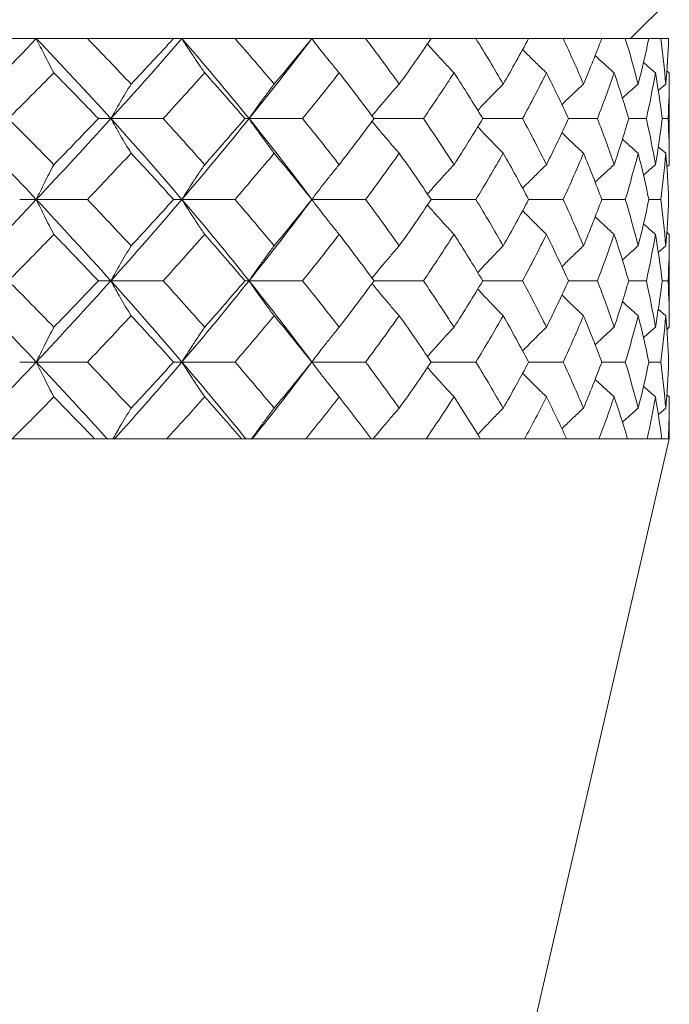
# Model space of a CAD drawing. Header units: inches. Extents: x 1.8 to 31.6, y 1.9 to 20.6.
# Tile 50 of 81: x 23.777 to 24.03, y 9.211 to 9.593. Entities that reach past the tile are written whole.
import ezdxf

# ---------------------------------------------------------------- set-up
doc = ezdxf.new("R2010")
doc.units = ezdxf.units.IN
doc.header["$MEASUREMENT"] = 0

msp = doc.modelspace()

# ---------------------------------------------------------------- linework, layer by layer
at = {"color": 7, "linetype": 'Continuous', "lineweight": 15}
for p, q in [((24.0145, 9.58605), (24.0295, 9.60105)), ((23.74115, 9.58605), (23.77736, 9.58605)), ((23.78381, 9.58605), (23.77736, 9.58605)), ((23.80365, 9.58605), (23.78381, 9.58605)), ((23.80365, 9.58605), (23.83708, 9.58605)), ((23.84034, 9.58605), (23.83708, 9.58605)), ((23.86094, 9.58605), (23.84034, 9.58605)), ((23.86094, 9.58605), (23.89075, 9.58605)), ((23.91161, 9.58605), (23.89075, 9.58605)), ((23.91161, 9.58605), (23.93707, 9.58605)), ((23.95441, 9.58605), (23.93707, 9.58605)), ((23.95441, 9.58605), (23.9749, 9.58605)), ((23.98829, 9.58605), (23.9749, 9.58605)), ((23.98829, 9.58605), (24.00329, 9.58605)), ((24.01241, 9.58605), (24.00329, 9.58605)), ((24.01241, 9.58605), (24.02156, 9.58605)), ((24.02618, 9.58605), (24.02156, 9.58605)), ((24.02618, 9.58605), (24.02925, 9.58605)), ((24.0295, 9.57278), (24.02855, 9.57359)), ((24.0295, 9.53712), (24.0295, 9.57278)), ((24.02815, 9.56839), (24.02521, 9.56587)), ((23.81276, 9.55501), (23.80789, 9.55501)), ((23.81276, 9.55501), (23.83304, 9.55501)), ((23.86639, 9.55501), (23.86476, 9.55501)), ((23.86639, 9.55501), (23.88719, 9.55501)), ((23.91491, 9.55501), (23.93407, 9.55501)), ((23.95711, 9.55501), (23.97253, 9.55501)), ((23.99032, 9.55501), (24.00161, 9.55501)), ((24.01373, 9.55501), (24.02061, 9.55501)), ((24.02675, 9.55501), (24.02906, 9.55501)), ((24.02815, 9.54156), (24.02523, 9.54409)), ((24.0295, 9.53712), (24.02853, 9.53629)), ((23.78381, 9.52361), (23.77736, 9.52361)), ((23.78381, 9.52361), (23.80365, 9.52361)), ((23.84034, 9.52361), (23.83708, 9.52361)), ((23.84034, 9.52361), (23.86094, 9.52361)), ((23.89075, 9.52361), (23.91161, 9.52361)), ((23.93707, 9.52361), (23.95441, 9.52361)), ((23.9749, 9.52361), (23.98829, 9.52361)), ((24.00329, 9.52361), (24.01241, 9.52361)), ((24.02156, 9.52361), (24.02618, 9.52361)), ((24.0295, 9.51007), (24.02855, 9.51089)), ((24.0295, 9.47403), (24.0295, 9.51007)), ((24.02815, 9.50561), (24.02521, 9.50304)), ((23.81276, 9.49204), (23.80789, 9.49204)), ((23.81276, 9.49204), (23.83304, 9.49204)), ((23.86639, 9.49204), (23.86476, 9.49204)), ((23.86639, 9.49204), (23.88719, 9.49204)), ((23.91491, 9.49204), (23.93407, 9.49204)), ((23.95711, 9.49204), (23.97253, 9.49204)), ((23.99032, 9.49204), (24.00161, 9.49204)), ((24.01373, 9.49204), (24.02061, 9.49204)), ((24.02675, 9.49204), (24.02906, 9.49204)), ((24.02815, 9.47849), (24.02523, 9.48103)), ((24.0295, 9.47403), (24.02853, 9.47319)), ((23.78381, 9.4605), (23.77736, 9.4605)), ((23.78381, 9.4605), (23.80365, 9.4605)), ((23.84034, 9.4605), (23.83708, 9.4605)), ((23.84034, 9.4605), (23.86094, 9.4605)), ((23.89075, 9.4605), (23.91161, 9.4605)), ((23.93707, 9.4605), (23.95441, 9.4605)), ((23.9749, 9.4605), (23.98829, 9.4605)), ((24.00329, 9.4605), (24.01241, 9.4605)), ((24.02156, 9.4605), (24.02618, 9.4605)), ((24.0295, 9.44702), (24.02855, 9.44784)), ((24.0295, 9.43069), (24.0295, 9.44702)), ((24.02815, 9.44259), (24.02522, 9.44006)), ((23.80652, 9.43069), (23.77436, 9.43069)), ((23.80924, 9.43069), (23.80652, 9.43069)), ((23.80915, 9.43069), (23.83433, 9.43069)), ((23.86353, 9.43069), (23.83433, 9.43069)), ((23.8345, 8.58605), (24.0295, 9.43069)), ((23.86598, 9.43069), (23.86353, 9.43069)), ((23.86589, 9.43069), (23.88833, 9.43069)), ((23.91385, 9.43069), (23.88833, 9.43069)), ((23.91596, 9.43069), (23.91385, 9.43069)), ((23.91589, 9.43069), (23.93503, 9.43069)), ((23.95625, 9.43069), (23.93503, 9.43069)), ((23.95797, 9.43069), (23.95625, 9.43069)), ((23.95791, 9.43069), (23.97329, 9.43069)), ((23.98967, 9.43069), (23.97329, 9.43069)), ((23.99097, 9.43069), (23.98967, 9.43069)), ((23.99092, 9.43069), (24.00215, 9.43069)), ((24.01331, 9.43069), (24.00215, 9.43069)), ((24.01414, 9.43069), (24.01331, 9.43069)), ((24.01411, 9.43069), (24.02092, 9.43069)), ((24.02657, 9.43069), (24.02092, 9.43069)), ((24.02692, 9.43069), (24.02657, 9.43069)), ((24.02691, 9.43069), (24.02913, 9.43069))]:
    msp.add_line(p, q, dxfattribs=at)
at = {"color": 7, "linetype": 'Continuous', "lineweight": 15, "flags": 128}
for points in [[(23.89075, 9.52361), (23.89075, 9.52361)], [(23.89075, 9.4605), (23.89075, 9.4605)]]:
    msp.add_lwpolyline(points, dxfattribs=at)
at = {"color": 7, "linetype": 'Continuous', "lineweight": 15}
for points in [[(23.78381, 9.58605), (23.77399, 9.57582), (23.76394, 9.56546), (23.75368, 9.55501)], [(23.78381, 9.58605), (23.79363, 9.57582), (23.80329, 9.56546), (23.81276, 9.55501)], [(23.80365, 9.58605), (23.80936, 9.58021), (23.81501, 9.57432), (23.82059, 9.56839)], [(23.84034, 9.58605), (23.83143, 9.57582), (23.82222, 9.56546), (23.81276, 9.55501)], [(23.83708, 9.58605), (23.83167, 9.58021), (23.82618, 9.57432), (23.82059, 9.56839)], [(23.84034, 9.58605), (23.84925, 9.57582), (23.85795, 9.56546), (23.86639, 9.55501)], [(23.86094, 9.58605), (23.86609, 9.58021), (23.87115, 9.57432), (23.87613, 9.56839)], [(23.89075, 9.58605), (23.88296, 9.57582), (23.87483, 9.56546), (23.86639, 9.55501)], [(23.89075, 9.58605), (23.88599, 9.58021), (23.88111, 9.57432), (23.87613, 9.56839)], [(23.91161, 9.58605), (23.91607, 9.58021), (23.92042, 9.57432), (23.92468, 9.56839)], [(23.93707, 9.58605), (23.93307, 9.58021), (23.92893, 9.57432), (23.92468, 9.56839)], [(23.95441, 9.58605), (23.95807, 9.58021), (23.96161, 9.57432), (23.96503, 9.56839)], [(23.9749, 9.58605), (23.97174, 9.58021), (23.96845, 9.57432), (23.96503, 9.56839)], [(23.98829, 9.58605), (23.99105, 9.58021), (23.99369, 9.57432), (23.9962, 9.56839)], [(24.00329, 9.58605), (24.00107, 9.58021), (23.9987, 9.57432), (23.9962, 9.56839)], [(24.01241, 9.58605), (24.01421, 9.58021), (24.01588, 9.57432), (24.01741, 9.56839)], [(24.02156, 9.58605), (24.02032, 9.58021), (24.01894, 9.57432), (24.01741, 9.56839)], [(24.02618, 9.58605), (24.02698, 9.58021), (24.02764, 9.57432), (24.02815, 9.56839)], [(24.02925, 9.58605), (24.02903, 9.58021), (24.02867, 9.57432), (24.02815, 9.56839)], [(23.79062, 9.57278), (23.78481, 9.56689), (23.77892, 9.56097), (23.77296, 9.55501)], [(23.79062, 9.57278), (23.79643, 9.56689), (23.80219, 9.56097), (23.80789, 9.55501)], [(23.84916, 9.57278), (23.84388, 9.56689), (23.8385, 9.56097), (23.83304, 9.55501)], [(23.84916, 9.57278), (23.85443, 9.56689), (23.85964, 9.56097), (23.86476, 9.55501)], [(23.90136, 9.57278), (23.89675, 9.56689), (23.89202, 9.56097), (23.88719, 9.55501)], [(23.90136, 9.57278), (23.90597, 9.56689), (23.91049, 9.56097), (23.91491, 9.55501)], [(23.94595, 9.57278), (23.94211, 9.56689), (23.93815, 9.56097), (23.93407, 9.55501)], [(23.94595, 9.57278), (23.94978, 9.56689), (23.9535, 9.56097), (23.95711, 9.55501)], [(23.98182, 9.57278), (23.97885, 9.56689), (23.97576, 9.56097), (23.97253, 9.55501)], [(23.98182, 9.57278), (23.98478, 9.56689), (23.98761, 9.56097), (23.99032, 9.55501)], [(24.00809, 9.57278), (24.00607, 9.56689), (24.00391, 9.56097), (24.00161, 9.55501)], [(24.00809, 9.57278), (24.0101, 9.56689), (24.01198, 9.56097), (24.01373, 9.55501)], [(24.02411, 9.57278), (24.02309, 9.56689), (24.02193, 9.56097), (24.02061, 9.55501)], [(24.02411, 9.57278), (24.02513, 9.56689), (24.02601, 9.56097), (24.02675, 9.55501)], [(24.0295, 9.57278), (24.0295, 9.56689), (24.02935, 9.56097), (24.02906, 9.55501)], [(23.75368, 9.55501), (23.76388, 9.54462), (23.77394, 9.53413), (23.78381, 9.52361)], [(23.77296, 9.55501), (23.7789, 9.54907), (23.78479, 9.54311), (23.79062, 9.53712)], [(23.81276, 9.55501), (23.80335, 9.54462), (23.79368, 9.53413), (23.78381, 9.52361)], [(23.80789, 9.55501), (23.80221, 9.54907), (23.79645, 9.54311), (23.79062, 9.53712)], [(23.81276, 9.55501), (23.82216, 9.54462), (23.83137, 9.53413), (23.84034, 9.52361)], [(23.83304, 9.55501), (23.83849, 9.54907), (23.84386, 9.54311), (23.84916, 9.53712)], [(23.86639, 9.55501), (23.858, 9.54462), (23.8493, 9.53413), (23.84034, 9.52361)], [(23.86476, 9.55501), (23.85965, 9.54907), (23.85445, 9.54311), (23.84916, 9.53712)], [(23.86639, 9.55501), (23.87478, 9.54462), (23.88292, 9.53413), (23.89075, 9.52361)], [(23.88719, 9.55501), (23.89201, 9.54907), (23.89673, 9.54311), (23.90136, 9.53712)], [(23.91491, 9.55501), (23.91051, 9.54907), (23.90599, 9.54311), (23.90136, 9.53712)], [(23.93407, 9.55501), (23.93814, 9.54907), (23.9421, 9.54311), (23.94595, 9.53712)], [(23.95711, 9.55501), (23.95352, 9.54907), (23.94979, 9.54311), (23.94595, 9.53712)], [(23.97253, 9.55501), (23.97575, 9.54907), (23.97884, 9.54311), (23.98182, 9.53712)], [(23.99032, 9.55501), (23.98762, 9.54907), (23.98479, 9.54311), (23.98182, 9.53712)], [(24.00161, 9.55501), (24.00391, 9.54907), (24.00607, 9.54311), (24.00809, 9.53712)], [(24.01373, 9.55501), (24.01199, 9.54907), (24.01011, 9.54311), (24.00809, 9.53712)], [(24.02061, 9.55501), (24.02192, 9.54907), (24.02309, 9.54311), (24.02411, 9.53712)], [(24.02675, 9.55501), (24.02602, 9.54907), (24.02514, 9.54311), (24.02411, 9.53712)], [(24.02906, 9.55501), (24.02935, 9.54907), (24.0295, 9.54311), (24.0295, 9.53712)], [(23.82059, 9.54156), (23.81503, 9.5356), (23.80938, 9.52961), (23.80365, 9.52361)], [(23.82059, 9.54156), (23.82616, 9.5356), (23.83166, 9.52961), (23.83708, 9.52361)], [(23.87613, 9.54156), (23.87117, 9.5356), (23.8661, 9.52961), (23.86094, 9.52361)], [(23.87613, 9.54156), (23.8811, 9.5356), (23.88597, 9.52961), (23.89075, 9.52361)], [(23.92468, 9.54156), (23.92044, 9.5356), (23.91608, 9.52961), (23.91161, 9.52361)], [(23.92468, 9.54156), (23.92892, 9.5356), (23.93305, 9.52961), (23.93707, 9.52361)], [(23.96503, 9.54156), (23.96162, 9.5356), (23.95808, 9.52961), (23.95441, 9.52361)], [(23.96503, 9.54156), (23.96844, 9.5356), (23.97173, 9.52961), (23.9749, 9.52361)], [(23.9962, 9.54156), (23.9937, 9.5356), (23.99106, 9.52961), (23.98829, 9.52361)], [(23.9962, 9.54156), (23.9987, 9.5356), (24.00106, 9.52961), (24.00329, 9.52361)], [(24.01741, 9.54156), (24.01589, 9.5356), (24.01422, 9.52961), (24.01241, 9.52361)], [(24.01741, 9.54156), (24.01894, 9.5356), (24.02032, 9.52961), (24.02156, 9.52361)], [(24.02815, 9.54156), (24.02764, 9.5356), (24.02698, 9.52961), (24.02618, 9.52361)], [(24.02815, 9.54156), (24.02866, 9.5356), (24.02903, 9.52961), (24.02925, 9.52361)], [(23.78381, 9.52361), (23.77396, 9.51311), (23.76391, 9.50257), (23.75368, 9.49204)], [(23.78381, 9.52361), (23.79366, 9.51311), (23.80332, 9.50257), (23.81276, 9.49204)], [(23.80365, 9.52361), (23.80937, 9.51762), (23.81502, 9.51161), (23.82059, 9.50561)], [(23.84034, 9.52361), (23.8314, 9.51311), (23.82219, 9.50257), (23.81276, 9.49204)], [(23.83708, 9.52361), (23.83167, 9.51762), (23.82617, 9.51161), (23.82059, 9.50561)], [(23.84034, 9.52361), (23.84928, 9.51311), (23.85798, 9.50257), (23.86639, 9.49204)], [(23.86094, 9.52361), (23.8661, 9.51762), (23.87116, 9.51161), (23.87613, 9.50561)], [(23.89075, 9.52361), (23.88294, 9.51311), (23.87481, 9.50257), (23.86639, 9.49204)], [(23.89075, 9.52361), (23.88598, 9.51762), (23.88111, 9.51161), (23.87613, 9.50561)], [(23.91161, 9.52361), (23.91607, 9.51762), (23.92043, 9.51161), (23.92468, 9.50561)], [(23.93707, 9.52361), (23.93306, 9.51762), (23.92892, 9.51161), (23.92468, 9.50561)], [(23.95441, 9.52361), (23.95807, 9.51762), (23.96161, 9.51161), (23.96503, 9.50561)], [(23.9749, 9.52361), (23.97174, 9.51762), (23.96845, 9.51161), (23.96503, 9.50561)], [(23.98829, 9.52361), (23.99106, 9.51762), (23.9937, 9.51161), (23.9962, 9.50561)], [(24.00329, 9.52361), (24.00107, 9.51762), (23.9987, 9.51161), (23.9962, 9.50561)], [(24.01241, 9.52361), (24.01422, 9.51762), (24.01589, 9.51161), (24.01741, 9.50561)], [(24.02156, 9.52361), (24.02032, 9.51762), (24.01894, 9.51161), (24.01741, 9.50561)], [(24.02618, 9.52361), (24.02698, 9.51762), (24.02764, 9.51161), (24.02815, 9.50561)], [(24.02925, 9.52361), (24.02903, 9.51762), (24.02866, 9.51161), (24.02815, 9.50561)], [(23.79062, 9.51007), (23.7848, 9.50406), (23.77891, 9.49805), (23.77296, 9.49204)], [(23.79062, 9.51007), (23.79644, 9.50406), (23.8022, 9.49805), (23.80789, 9.49204)], [(23.84916, 9.51007), (23.84387, 9.50406), (23.8385, 9.49805), (23.83304, 9.49204)], [(23.84916, 9.51007), (23.85444, 9.50406), (23.85964, 9.49805), (23.86476, 9.49204)], [(23.90136, 9.51007), (23.89674, 9.50406), (23.89201, 9.49805), (23.88719, 9.49204)], [(23.90136, 9.51007), (23.90598, 9.50406), (23.9105, 9.49805), (23.91491, 9.49204)], [(23.94595, 9.51007), (23.9421, 9.50406), (23.93814, 9.49805), (23.93407, 9.49204)], [(23.94595, 9.51007), (23.94979, 9.50406), (23.95351, 9.49805), (23.95711, 9.49204)], [(23.98182, 9.51007), (23.97885, 9.50406), (23.97575, 9.49805), (23.97253, 9.49204)], [(23.98182, 9.51007), (23.98478, 9.50406), (23.98762, 9.49805), (23.99032, 9.49204)], [(24.00809, 9.51007), (24.00607, 9.50406), (24.00391, 9.49805), (24.00161, 9.49204)], [(24.00809, 9.51007), (24.01011, 9.50406), (24.01199, 9.49805), (24.01373, 9.49204)], [(24.02411, 9.51007), (24.02309, 9.50406), (24.02192, 9.49805), (24.02061, 9.49204)], [(24.02411, 9.51007), (24.02514, 9.50406), (24.02601, 9.49805), (24.02675, 9.49204)], [(24.0295, 9.51007), (24.0295, 9.50406), (24.02935, 9.49805), (24.02906, 9.49204)], [(23.75368, 9.49204), (23.76391, 9.48151), (23.77397, 9.47098), (23.78381, 9.4605)], [(23.77296, 9.49204), (23.77891, 9.48603), (23.7848, 9.48003), (23.79062, 9.47403)], [(23.81276, 9.49204), (23.80332, 9.48151), (23.79365, 9.47098), (23.78381, 9.4605)], [(23.80789, 9.49204), (23.8022, 9.48603), (23.79644, 9.48003), (23.79062, 9.47403)], [(23.81276, 9.49204), (23.82219, 9.48151), (23.8314, 9.47098), (23.84034, 9.4605)], [(23.83304, 9.49204), (23.8385, 9.48603), (23.84387, 9.48003), (23.84916, 9.47403)], [(23.86639, 9.49204), (23.85797, 9.48151), (23.84928, 9.47098), (23.84034, 9.4605)], [(23.86476, 9.49204), (23.85964, 9.48603), (23.85444, 9.48003), (23.84916, 9.47403)], [(23.86639, 9.49204), (23.87481, 9.48151), (23.88294, 9.47098), (23.89075, 9.4605)], [(23.88719, 9.49204), (23.89201, 9.48603), (23.89674, 9.48003), (23.90136, 9.47403)], [(23.91491, 9.49204), (23.9105, 9.48603), (23.90598, 9.48003), (23.90136, 9.47403)], [(23.93407, 9.49204), (23.93814, 9.48603), (23.94211, 9.48003), (23.94595, 9.47403)], [(23.95711, 9.49204), (23.95351, 9.48603), (23.94978, 9.48003), (23.94595, 9.47403)], [(23.97253, 9.49204), (23.97575, 9.48603), (23.97885, 9.48003), (23.98182, 9.47403)], [(23.99032, 9.49204), (23.98762, 9.48603), (23.98478, 9.48003), (23.98182, 9.47403)], [(24.00161, 9.49204), (24.00391, 9.48603), (24.00607, 9.48003), (24.00809, 9.47403)], [(24.01373, 9.49204), (24.01199, 9.48603), (24.01011, 9.48003), (24.00809, 9.47403)], [(24.02061, 9.49204), (24.02192, 9.48603), (24.02309, 9.48003), (24.02411, 9.47403)], [(24.02675, 9.49204), (24.02601, 9.48603), (24.02514, 9.48003), (24.02411, 9.47403)], [(24.02906, 9.49204), (24.02935, 9.48603), (24.0295, 9.48003), (24.0295, 9.47403)], [(23.82059, 9.47849), (23.81502, 9.47248), (23.80937, 9.46648), (23.80365, 9.4605)], [(23.82059, 9.47849), (23.82617, 9.47248), (23.83167, 9.46648), (23.83708, 9.4605)], [(23.87613, 9.47849), (23.87116, 9.47248), (23.86609, 9.46648), (23.86094, 9.4605)], [(23.87613, 9.47849), (23.88111, 9.47248), (23.88598, 9.46648), (23.89075, 9.4605)], [(23.92468, 9.47849), (23.92043, 9.47248), (23.91607, 9.46648), (23.91161, 9.4605)], [(23.92468, 9.47849), (23.92893, 9.47248), (23.93306, 9.46648), (23.93707, 9.4605)], [(23.96503, 9.47849), (23.96161, 9.47248), (23.95807, 9.46648), (23.95441, 9.4605)], [(23.96503, 9.47849), (23.96845, 9.47248), (23.97174, 9.46648), (23.9749, 9.4605)], [(23.9962, 9.47849), (23.99369, 9.47248), (23.99106, 9.46648), (23.98829, 9.4605)], [(23.9962, 9.47849), (23.9987, 9.47248), (24.00107, 9.46648), (24.00329, 9.4605)], [(24.01741, 9.47849), (24.01589, 9.47248), (24.01422, 9.46648), (24.01241, 9.4605)], [(24.01741, 9.47849), (24.01894, 9.47248), (24.02032, 9.46648), (24.02156, 9.4605)], [(24.02815, 9.47849), (24.02764, 9.47248), (24.02698, 9.46648), (24.02618, 9.4605)], [(24.02815, 9.47849), (24.02866, 9.47248), (24.02903, 9.46648), (24.02925, 9.4605)], [(23.78381, 9.4605), (23.77437, 9.45046), (23.76477, 9.44047), (23.75504, 9.43056)], [(23.78381, 9.4605), (23.79325, 9.45046), (23.80249, 9.44047), (23.8115, 9.43056)], [(23.80365, 9.4605), (23.80938, 9.45451), (23.81503, 9.44854), (23.82059, 9.44259)], [(23.84034, 9.4605), (23.83177, 9.45046), (23.82298, 9.44047), (23.814, 9.43056)], [(23.83708, 9.4605), (23.83166, 9.45451), (23.82616, 9.44854), (23.82059, 9.44259)], [(23.84034, 9.4605), (23.84891, 9.45046), (23.85723, 9.44047), (23.86528, 9.43056)], [(23.86094, 9.4605), (23.86611, 9.45451), (23.87117, 9.44854), (23.87613, 9.44259)], [(23.89075, 9.4605), (23.88326, 9.45046), (23.8755, 9.44047), (23.86751, 9.43056)], [(23.89075, 9.4605), (23.88597, 9.45451), (23.8811, 9.44854), (23.87613, 9.44259)], [(23.91161, 9.4605), (23.91608, 9.45451), (23.92044, 9.44854), (23.92468, 9.44259)], [(23.93707, 9.4605), (23.93305, 9.45451), (23.92892, 9.44854), (23.92468, 9.44259)], [(23.95441, 9.4605), (23.95808, 9.45451), (23.96162, 9.44854), (23.96503, 9.44259)], [(23.9749, 9.4605), (23.97173, 9.45451), (23.96844, 9.44854), (23.96503, 9.44259)], [(23.98829, 9.4605), (23.99106, 9.45451), (23.9937, 9.44854), (23.9962, 9.44259)], [(24.00329, 9.4605), (24.00106, 9.45451), (23.9987, 9.44854), (23.9962, 9.44259)], [(24.01241, 9.4605), (24.01422, 9.45451), (24.01589, 9.44854), (24.01741, 9.44259)], [(24.02156, 9.4605), (24.02032, 9.45451), (24.01894, 9.44854), (24.01741, 9.44259)], [(24.02618, 9.4605), (24.02698, 9.45451), (24.02764, 9.44854), (24.02815, 9.44259)], [(24.02925, 9.4605), (24.02903, 9.45451), (24.02866, 9.44854), (24.02815, 9.44259)], [(23.79062, 9.44702), (23.78524, 9.44151), (23.77981, 9.43602), (23.77434, 9.43057)], [(23.79062, 9.44702), (23.796, 9.44151), (23.80132, 9.43602), (23.80656, 9.43057)], [(23.84916, 9.44702), (23.84427, 9.44151), (23.83932, 9.43602), (23.83431, 9.43057)], [(23.84916, 9.44702), (23.85404, 9.44151), (23.85884, 9.43602), (23.86356, 9.43057)], [(23.90136, 9.44702), (23.89709, 9.44151), (23.89274, 9.43602), (23.88831, 9.43057)], [(23.90136, 9.44702), (23.90563, 9.44151), (23.9098, 9.43602), (23.91388, 9.43057)], [(23.94595, 9.44702), (23.9424, 9.44151), (23.93875, 9.43602), (23.93502, 9.43057)], [(23.94595, 9.44702), (23.94949, 9.44151), (23.95294, 9.43602), (23.95627, 9.43057)], [(23.98182, 9.44702), (23.97907, 9.44151), (23.97623, 9.43602), (23.97327, 9.43057)], [(23.98182, 9.44702), (23.98456, 9.44151), (23.98718, 9.43602), (23.98969, 9.43057)], [(24.00809, 9.44702), (24.00622, 9.44151), (24.00424, 9.43602), (24.00214, 9.43057)], [(24.00809, 9.44702), (24.00995, 9.44151), (24.0117, 9.43602), (24.01332, 9.43057)], [(24.02411, 9.44702), (24.02317, 9.44151), (24.0221, 9.43602), (24.02092, 9.43057)], [(24.02411, 9.44702), (24.02506, 9.44151), (24.02588, 9.43602), (24.02657, 9.43057)], [(24.0295, 9.44702), (24.0295, 9.44151), (24.02938, 9.43602), (24.02913, 9.43057)]]:
    msp.add_open_spline(points, degree=3, dxfattribs=at)
for points, knots in [([(23.79062, 9.57278), (23.79, 9.57393), (23.78939, 9.57509), (23.78877, 9.57625), (23.78816, 9.57742), (23.78755, 9.5786), (23.78695, 9.57978), (23.78589, 9.58184), (23.78485, 9.58393), (23.78381, 9.58605)], [0, 0, 0, 0, 0.0001358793, 0.0001358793, 0.0001358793, 0.0002717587, 0.0002717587, 0.0002717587, 0.0005087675, 0.0005087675, 0.0005087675, 0.0005087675]), ([(23.84916, 9.57278), (23.84836, 9.57393), (23.84756, 9.57509), (23.84677, 9.57625), (23.84597, 9.57742), (23.84518, 9.5786), (23.8444, 9.57978), (23.84303, 9.58184), (23.84168, 9.58393), (23.84034, 9.58605)], [0, 0, 0, 0, 0.0001358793, 0.0001358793, 0.0001358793, 0.0002717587, 0.0002717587, 0.0002717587, 0.0005087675, 0.0005087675, 0.0005087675, 0.0005087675]), ([(23.90136, 9.57278), (23.9004, 9.57393), (23.89944, 9.57509), (23.89848, 9.57625), (23.89753, 9.57742), (23.89658, 9.5786), (23.89564, 9.57978), (23.89399, 9.58184), (23.89236, 9.58393), (23.89075, 9.58605)], [0, 0, 0, 0, 0.0001358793, 0.0001358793, 0.0001358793, 0.0002717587, 0.0002717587, 0.0002717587, 0.0005087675, 0.0005087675, 0.0005087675, 0.0005087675]), ([(23.94595, 9.57278), (23.94485, 9.57393), (23.94265, 9.57624), (23.93953, 9.57962), (23.9372, 9.5822), (23.93595, 9.58362), (23.93563, 9.58398)], [0, 0, 0, 0, 0.315267, 0.630534, 0.905463, 1, 1, 1, 1]), ([(23.98182, 9.57278), (23.98061, 9.57393), (23.97818, 9.57624), (23.97511, 9.57927), (23.97325, 9.58114), (23.97257, 9.58183)], [0, 0, 0, 0, 0.388599, 0.777199, 1, 1, 1, 1]), ([(24.00809, 9.57278), (24.00679, 9.57393), (24.00432, 9.57614), (24.00188, 9.5784), (24.00072, 9.57948)], [0, 0, 0, 0, 0.521989, 1, 1, 1, 1]), ([(24.02411, 9.57278), (24.02277, 9.57393), (24.02122, 9.57526), (24.01969, 9.57662), (24.01948, 9.5768)], [0, 0, 0, 0, 0.866011, 1, 1, 1, 1]), ([(23.82059, 9.56839), (23.81988, 9.56724), (23.81917, 9.56608), (23.81847, 9.56491), (23.81777, 9.56374), (23.81707, 9.56256), (23.81638, 9.56137), (23.81516, 9.55928), (23.81395, 9.55716), (23.81276, 9.55501)], [0, 0, 0, 0, 0.00013588, 0.00013588, 0.00013588, 0.0002717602, 0.0002717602, 0.0002717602, 0.0005106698, 0.0005106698, 0.0005106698, 0.0005106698]), ([(23.87613, 9.56839), (23.87525, 9.56724), (23.87437, 9.56608), (23.8735, 9.56491), (23.87262, 9.56374), (23.87175, 9.56256), (23.87089, 9.56137), (23.86937, 9.55928), (23.86787, 9.55716), (23.86639, 9.55501)], [0, 0, 0, 0, 0.00013588, 0.00013588, 0.00013588, 0.0002717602, 0.0002717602, 0.0002717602, 0.0005106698, 0.0005106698, 0.0005106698, 0.0005106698]), ([(23.92468, 9.56839), (23.92365, 9.56724), (23.92158, 9.56492), (23.91866, 9.56152), (23.91617, 9.55857), (23.91471, 9.55678), (23.91412, 9.55605)], [0, 0, 0, 0, 0.288038, 0.576077, 0.829268, 1, 1, 1, 1]), ([(23.96503, 9.56839), (23.96387, 9.56724), (23.96271, 9.56608), (23.96157, 9.56491), (23.96042, 9.56374), (23.95928, 9.56256), (23.95815, 9.56137), (23.95714, 9.56032), (23.95615, 9.55926), (23.95515, 9.55819)], [0, 0, 0, 0, 0.00013588, 0.00013588, 0.00013588, 0.0002717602, 0.0002717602, 0.0002717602, 0.0003921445, 0.0003921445, 0.0003921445, 0.0003921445]), ([(23.9962, 9.56839), (23.99494, 9.56724), (23.99244, 9.56492), (23.98964, 9.56226), (23.98811, 9.56075), (23.98779, 9.56044)], [0, 0, 0, 0, 0.442825, 0.88565, 1, 1, 1, 1]), ([(24.01741, 9.56839), (24.01609, 9.56724), (24.01404, 9.56545), (24.01203, 9.56361), (24.01131, 9.56296)], [0, 0, 0, 0, 0.6444844, 1, 1, 1, 1]), ([(23.82059, 9.54156), (23.81988, 9.54272), (23.81918, 9.54389), (23.81848, 9.54506), (23.81778, 9.54624), (23.81708, 9.54742), (23.81639, 9.54861), (23.81517, 9.55072), (23.81395, 9.55285), (23.81276, 9.55501)], [0, 0, 0, 0, 0.0001358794, 0.0001358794, 0.0001358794, 0.0002717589, 0.0002717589, 0.0002717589, 0.0005117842, 0.0005117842, 0.0005117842, 0.0005117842]), ([(23.87613, 9.54156), (23.87525, 9.54272), (23.87438, 9.54389), (23.87351, 9.54506), (23.87263, 9.54624), (23.87177, 9.54742), (23.87091, 9.54861), (23.86939, 9.55072), (23.86788, 9.55285), (23.86639, 9.55501)], [0, 0, 0, 0, 0.0001358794, 0.0001358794, 0.0001358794, 0.0002717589, 0.0002717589, 0.0002717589, 0.0005117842, 0.0005117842, 0.0005117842, 0.0005117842]), ([(23.92468, 9.54156), (23.92365, 9.54272), (23.92159, 9.54505), (23.91867, 9.54847), (23.91618, 9.55144), (23.91472, 9.55324), (23.91412, 9.55397)], [0, 0, 0, 0, 0.287362, 0.574724, 0.828506, 1, 1, 1, 1]), ([(23.96503, 9.54156), (23.96387, 9.54272), (23.96272, 9.54389), (23.96158, 9.54506), (23.96044, 9.54624), (23.9593, 9.54742), (23.95817, 9.54861), (23.95716, 9.54968), (23.95615, 9.55075), (23.95515, 9.55183)], [0, 0, 0, 0, 0.0001358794, 0.0001358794, 0.0001358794, 0.0002717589, 0.0002717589, 0.0002717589, 0.000393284, 0.000393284, 0.000393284, 0.000393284]), ([(23.9962, 9.54156), (23.99495, 9.54272), (23.99245, 9.54505), (23.98965, 9.54773), (23.98811, 9.54925), (23.98779, 9.54957)], [0, 0, 0, 0, 0.44108, 0.88216, 1, 1, 1, 1]), ([(24.01741, 9.54156), (24.0161, 9.54272), (24.01404, 9.54453), (24.01202, 9.54639), (24.0113, 9.54705)], [0, 0, 0, 0, 0.640751, 1, 1, 1, 1]), ([(23.79062, 9.53712), (23.79001, 9.53597), (23.78939, 9.5348), (23.78879, 9.53362), (23.78818, 9.53244), (23.78757, 9.53126), (23.78697, 9.53006), (23.78591, 9.52794), (23.78485, 9.52579), (23.78381, 9.52361)], [0, 0, 0, 0, 0.0001358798, 0.0001358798, 0.0001358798, 0.0002717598, 0.0002717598, 0.0002717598, 0.0005128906, 0.0005128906, 0.0005128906, 0.0005128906]), ([(23.84916, 9.53712), (23.84836, 9.53597), (23.84757, 9.5348), (23.84678, 9.53362), (23.84599, 9.53244), (23.84521, 9.53126), (23.84443, 9.53006), (23.84305, 9.52794), (23.84169, 9.52579), (23.84034, 9.52361)], [0, 0, 0, 0, 0.0001358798, 0.0001358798, 0.0001358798, 0.0002717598, 0.0002717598, 0.0002717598, 0.0005128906, 0.0005128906, 0.0005128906, 0.0005128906]), ([(23.90136, 9.53712), (23.9004, 9.53597), (23.89945, 9.5348), (23.8985, 9.53362), (23.89755, 9.53244), (23.89661, 9.53126), (23.89568, 9.53006), (23.89402, 9.52794), (23.89238, 9.52579), (23.89075, 9.52361)], [0, 0, 0, 0, 0.0001358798, 0.0001358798, 0.0001358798, 0.0002717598, 0.0002717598, 0.0002717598, 0.0005128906, 0.0005128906, 0.0005128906, 0.0005128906]), ([(23.94595, 9.53712), (23.94485, 9.53596), (23.94267, 9.53363), (23.93956, 9.5302), (23.93722, 9.52757), (23.93596, 9.5261), (23.93564, 9.52573)], [0, 0, 0, 0, 0.312878, 0.625756, 0.903341, 1, 1, 1, 1]), ([(23.98182, 9.53712), (23.98061, 9.53596), (23.97821, 9.53363), (23.97513, 9.53056), (23.97327, 9.52864), (23.97258, 9.52793)], [0, 0, 0, 0, 0.385974, 0.771949, 1, 1, 1, 1]), ([(24.00809, 9.53712), (24.0068, 9.53596), (24.00433, 9.53372), (24.0019, 9.53143), (24.00073, 9.53033)], [0, 0, 0, 0, 0.519287, 1, 1, 1, 1]), ([(24.02411, 9.53712), (24.02278, 9.53596), (24.02122, 9.53461), (24.01969, 9.53323), (24.01947, 9.53304)], [0, 0, 0, 0, 0.858984, 1, 1, 1, 1]), ([(23.79062, 9.51007), (23.79001, 9.51123), (23.7894, 9.5124), (23.78879, 9.51358), (23.78818, 9.51476), (23.78758, 9.51594), (23.78698, 9.51714), (23.78591, 9.51927), (23.78486, 9.52143), (23.78381, 9.52361)], [0, 0, 0, 0, 0.0001358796, 0.0001358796, 0.0001358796, 0.0002717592, 0.0002717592, 0.0002717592, 0.0005134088, 0.0005134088, 0.0005134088, 0.0005134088]), ([(23.84916, 9.51007), (23.84836, 9.51123), (23.84757, 9.5124), (23.84678, 9.51358), (23.846, 9.51476), (23.84522, 9.51594), (23.84444, 9.51714), (23.84306, 9.51927), (23.84169, 9.52143), (23.84034, 9.52361)], [0, 0, 0, 0, 0.0001358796, 0.0001358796, 0.0001358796, 0.0002717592, 0.0002717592, 0.0002717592, 0.0005134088, 0.0005134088, 0.0005134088, 0.0005134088]), ([(23.90136, 9.51007), (23.9004, 9.51123), (23.89945, 9.5124), (23.89851, 9.51358), (23.89756, 9.51476), (23.89662, 9.51594), (23.89569, 9.51714), (23.89402, 9.51927), (23.89238, 9.52143), (23.89075, 9.52361)], [0, 0, 0, 0, 0.0001358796, 0.0001358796, 0.0001358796, 0.0002717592, 0.0002717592, 0.0002717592, 0.0005134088, 0.0005134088, 0.0005134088, 0.0005134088]), ([(23.94595, 9.51007), (23.94485, 9.51123), (23.94267, 9.51357), (23.93957, 9.517), (23.93722, 9.51965), (23.93596, 9.52111), (23.93563, 9.52149)], [0, 0, 0, 0, 0.312458, 0.624916, 0.902728, 1, 1, 1, 1]), ([(23.98182, 9.51007), (23.98061, 9.51123), (23.97821, 9.51357), (23.97513, 9.51665), (23.97327, 9.51858), (23.97257, 9.5193)], [0, 0, 0, 0, 0.385216, 0.770431, 1, 1, 1, 1]), ([(24.00809, 9.51007), (24.0068, 9.51123), (24.00433, 9.51348), (24.00189, 9.51579), (24.00071, 9.5169)], [0, 0, 0, 0, 0.517612, 1, 1, 1, 1]), ([(24.02411, 9.51007), (24.02278, 9.51123), (24.02122, 9.51258), (24.0197, 9.51397), (24.01948, 9.51416)], [0, 0, 0, 0, 0.85908, 1, 1, 1, 1]), ([(23.82059, 9.50561), (23.81989, 9.50444), (23.81918, 9.50327), (23.81849, 9.50209), (23.81779, 9.50091), (23.81709, 9.49972), (23.8164, 9.49853), (23.81517, 9.49639), (23.81396, 9.49423), (23.81276, 9.49204)], [0, 0, 0, 0, 0.0001358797, 0.0001358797, 0.0001358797, 0.0002717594, 0.0002717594, 0.0002717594, 0.0005137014, 0.0005137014, 0.0005137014, 0.0005137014]), ([(23.87613, 9.50561), (23.87526, 9.50444), (23.87438, 9.50327), (23.87351, 9.50209), (23.87265, 9.50091), (23.87178, 9.49972), (23.87092, 9.49853), (23.8694, 9.49639), (23.86789, 9.49423), (23.86639, 9.49204)], [0, 0, 0, 0, 0.0001358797, 0.0001358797, 0.0001358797, 0.0002717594, 0.0002717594, 0.0002717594, 0.0005137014, 0.0005137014, 0.0005137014, 0.0005137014]), ([(23.92468, 9.50561), (23.92365, 9.50444), (23.9216, 9.5021), (23.91868, 9.49866), (23.91619, 9.49566), (23.91472, 9.49384), (23.91413, 9.4931)], [0, 0, 0, 0, 0.286332, 0.572665, 0.827554, 1, 1, 1, 1]), ([(23.96503, 9.50561), (23.96388, 9.50444), (23.96158, 9.5021), (23.95831, 9.49866), (23.95617, 9.49638), (23.95517, 9.49527), (23.95516, 9.49526)], [0, 0, 0, 0, 0.344431, 0.688863, 0.995471, 1, 1, 1, 1]), ([(23.9962, 9.50561), (23.99495, 9.50444), (23.99246, 9.5021), (23.98967, 9.49941), (23.98813, 9.49787), (23.9878, 9.49754)], [0, 0, 0, 0, 0.440103, 0.880207, 1, 1, 1, 1]), ([(24.01741, 9.50561), (24.0161, 9.50444), (24.01405, 9.50262), (24.01204, 9.50076), (24.01131, 9.50009)], [0, 0, 0, 0, 0.640371, 1, 1, 1, 1]), ([(23.82059, 9.47849), (23.81989, 9.47965), (23.81918, 9.48082), (23.81848, 9.482), (23.81779, 9.48318), (23.81709, 9.48437), (23.8164, 9.48556), (23.81517, 9.48769), (23.81396, 9.48986), (23.81276, 9.49204)], [0, 0, 0, 0, 0.0001358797, 0.0001358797, 0.0001358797, 0.0002717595, 0.0002717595, 0.0002717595, 0.0005136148, 0.0005136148, 0.0005136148, 0.0005136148]), ([(23.87613, 9.47849), (23.87525, 9.47965), (23.87438, 9.48082), (23.87351, 9.482), (23.87264, 9.48318), (23.87178, 9.48437), (23.87092, 9.48556), (23.8694, 9.48769), (23.86788, 9.48986), (23.86639, 9.49204)], [0, 0, 0, 0, 0.0001358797, 0.0001358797, 0.0001358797, 0.0002717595, 0.0002717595, 0.0002717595, 0.0005136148, 0.0005136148, 0.0005136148, 0.0005136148]), ([(23.92468, 9.47849), (23.92365, 9.47965), (23.9216, 9.48199), (23.91868, 9.48543), (23.91619, 9.48842), (23.91472, 9.49025), (23.91412, 9.49099)], [0, 0, 0, 0, 0.286349, 0.572698, 0.82751, 1, 1, 1, 1]), ([(23.96503, 9.47849), (23.96388, 9.47965), (23.96158, 9.48199), (23.95831, 9.48543), (23.95617, 9.48771), (23.95517, 9.48882), (23.95515, 9.48883)], [0, 0, 0, 0, 0.344328, 0.688657, 0.995063, 1, 1, 1, 1]), ([(23.9962, 9.47849), (23.99495, 9.47965), (23.99246, 9.48199), (23.98966, 9.48469), (23.98812, 9.48622), (23.98778, 9.48656)], [0, 0, 0, 0, 0.439663, 0.879326, 1, 1, 1, 1]), ([(24.01741, 9.47849), (24.0161, 9.47965), (24.01404, 9.48147), (24.01202, 9.48334), (24.0113, 9.48401)], [0, 0, 0, 0, 0.63888, 1, 1, 1, 1]), ([(23.79062, 9.47403), (23.79001, 9.47287), (23.7894, 9.4717), (23.78879, 9.47052), (23.78818, 9.46934), (23.78758, 9.46816), (23.78698, 9.46696), (23.78591, 9.46483), (23.78485, 9.46268), (23.78381, 9.4605)], [0, 0, 0, 0, 0.0001358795, 0.0001358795, 0.0001358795, 0.0002717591, 0.0002717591, 0.0002717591, 0.0005130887, 0.0005130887, 0.0005130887, 0.0005130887]), ([(23.84916, 9.47403), (23.84836, 9.47287), (23.84757, 9.4717), (23.84678, 9.47052), (23.846, 9.46934), (23.84521, 9.46816), (23.84444, 9.46696), (23.84306, 9.46483), (23.84169, 9.46268), (23.84034, 9.4605)], [0, 0, 0, 0, 0.0001358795, 0.0001358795, 0.0001358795, 0.0002717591, 0.0002717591, 0.0002717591, 0.0005130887, 0.0005130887, 0.0005130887, 0.0005130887]), ([(23.90136, 9.47403), (23.9004, 9.47287), (23.89945, 9.4717), (23.8985, 9.47052), (23.89756, 9.46934), (23.89662, 9.46816), (23.89568, 9.46696), (23.89402, 9.46483), (23.89238, 9.46268), (23.89075, 9.4605)], [0, 0, 0, 0, 0.0001358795, 0.0001358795, 0.0001358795, 0.0002717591, 0.0002717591, 0.0002717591, 0.0005130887, 0.0005130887, 0.0005130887, 0.0005130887]), ([(23.94595, 9.47403), (23.94485, 9.47286), (23.94267, 9.47053), (23.93957, 9.4671), (23.93722, 9.46446), (23.93596, 9.463), (23.93564, 9.46262)], [0, 0, 0, 0, 0.312727, 0.625455, 0.903138, 1, 1, 1, 1]), ([(23.98182, 9.47403), (23.98061, 9.47286), (23.97821, 9.47053), (23.97514, 9.46745), (23.97327, 9.46553), (23.97258, 9.46482)], [0, 0, 0, 0, 0.385728, 0.771456, 1, 1, 1, 1]), ([(24.00809, 9.47403), (24.0068, 9.47287), (24.00433, 9.47062), (24.0019, 9.46832), (24.00073, 9.46722)], [0, 0, 0, 0, 0.518826, 1, 1, 1, 1]), ([(24.02411, 9.47403), (24.02278, 9.47287), (24.02122, 9.47151), (24.01969, 9.47013), (24.01947, 9.46993)], [0, 0, 0, 0, 0.858066, 1, 1, 1, 1]), ([(23.79062, 9.44702), (23.79, 9.44818), (23.78939, 9.44934), (23.78878, 9.45052), (23.78818, 9.45169), (23.78757, 9.45288), (23.78697, 9.45407), (23.7859, 9.45619), (23.78485, 9.45833), (23.78381, 9.4605)], [0, 0, 0, 0, 0.0001358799, 0.0001358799, 0.0001358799, 0.0002717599, 0.0002717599, 0.0002717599, 0.0005123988, 0.0005123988, 0.0005123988, 0.0005123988]), ([(23.84916, 9.44702), (23.84836, 9.44818), (23.84757, 9.44934), (23.84678, 9.45052), (23.84599, 9.45169), (23.84521, 9.45288), (23.84443, 9.45407), (23.84305, 9.45619), (23.84169, 9.45833), (23.84034, 9.4605)], [0, 0, 0, 0, 0.0001358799, 0.0001358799, 0.0001358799, 0.0002717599, 0.0002717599, 0.0002717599, 0.0005123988, 0.0005123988, 0.0005123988, 0.0005123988]), ([(23.90136, 9.44702), (23.9004, 9.44818), (23.89945, 9.44934), (23.8985, 9.45052), (23.89755, 9.45169), (23.89661, 9.45288), (23.89567, 9.45407), (23.89401, 9.45619), (23.89237, 9.45833), (23.89075, 9.4605)], [0, 0, 0, 0, 0.0001358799, 0.0001358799, 0.0001358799, 0.0002717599, 0.0002717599, 0.0002717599, 0.0005123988, 0.0005123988, 0.0005123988, 0.0005123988]), ([(23.94595, 9.44702), (23.94485, 9.44818), (23.94266, 9.45051), (23.93956, 9.45393), (23.93721, 9.45656), (23.93596, 9.45802), (23.93563, 9.45839)], [0, 0, 0, 0, 0.313089, 0.626179, 0.903384, 1, 1, 1, 1]), ([(23.98182, 9.44702), (23.98061, 9.44818), (23.9782, 9.45051), (23.97512, 9.45357), (23.97326, 9.45549), (23.97257, 9.4562)], [0, 0, 0, 0, 0.386035, 0.77207, 1, 1, 1, 1]), ([(24.00809, 9.44702), (24.0068, 9.44818), (24.00432, 9.45042), (24.00188, 9.45271), (24.00071, 9.45381)], [0, 0, 0, 0, 0.518811, 1, 1, 1, 1]), ([(24.02411, 9.44702), (24.02277, 9.44818), (24.02122, 9.44952), (24.01969, 9.4509), (24.01948, 9.45109)], [0, 0, 0, 0, 0.861338, 1, 1, 1, 1]), ([(23.82059, 9.44259), (23.81988, 9.44144), (23.81918, 9.44027), (23.81848, 9.4391), (23.81777, 9.43793), (23.81708, 9.43675), (23.81638, 9.43556), (23.81542, 9.4339), (23.81446, 9.43223), (23.81352, 9.43055)], [0, 0, 0, 0, 0.0001358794, 0.0001358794, 0.0001358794, 0.0002717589, 0.0002717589, 0.0002717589, 0.0004604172, 0.0004604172, 0.0004604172, 0.0004604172]), ([(23.87613, 9.44259), (23.87525, 9.44144), (23.87437, 9.44027), (23.8735, 9.4391), (23.87263, 9.43793), (23.87176, 9.43675), (23.8709, 9.43556), (23.8697, 9.4339), (23.86852, 9.43223), (23.86734, 9.43055)], [0, 0, 0, 0, 0.0001358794, 0.0001358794, 0.0001358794, 0.0002717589, 0.0002717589, 0.0002717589, 0.0004604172, 0.0004604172, 0.0004604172, 0.0004604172]), ([(23.92468, 9.44259), (23.92365, 9.44144), (23.92262, 9.44027), (23.9216, 9.4391), (23.92058, 9.43793), (23.91956, 9.43675), (23.91855, 9.43556), (23.91715, 9.4339), (23.91576, 9.43223), (23.91438, 9.43055)], [0, 0, 0, 0, 0.0001358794, 0.0001358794, 0.0001358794, 0.0002717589, 0.0002717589, 0.0002717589, 0.0004604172, 0.0004604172, 0.0004604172, 0.0004604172]), ([(23.96503, 9.44259), (23.96388, 9.44143), (23.96157, 9.43911), (23.9585, 9.43592), (23.95644, 9.43375), (23.95552, 9.43275), (23.95537, 9.43259)], [0, 0, 0, 0, 0.3540057, 0.7080116, 0.9537545, 1, 1, 1, 1]), ([(23.9962, 9.44259), (23.99495, 9.44143), (23.99245, 9.43911), (23.98965, 9.43644), (23.98811, 9.43493), (23.9878, 9.43462)], [0, 0, 0, 0, 0.442189, 0.884379, 1, 1, 1, 1]), ([(24.01741, 9.44259), (24.01609, 9.44144), (24.01404, 9.43963), (24.01203, 9.43779), (24.01131, 9.43713)], [0, 0, 0, 0, 0.6428126, 1, 1, 1, 1])]:
    msp.add_open_spline(points, degree=3, knots=knots, dxfattribs=at)

doc.saveas('drawing.dxf')
